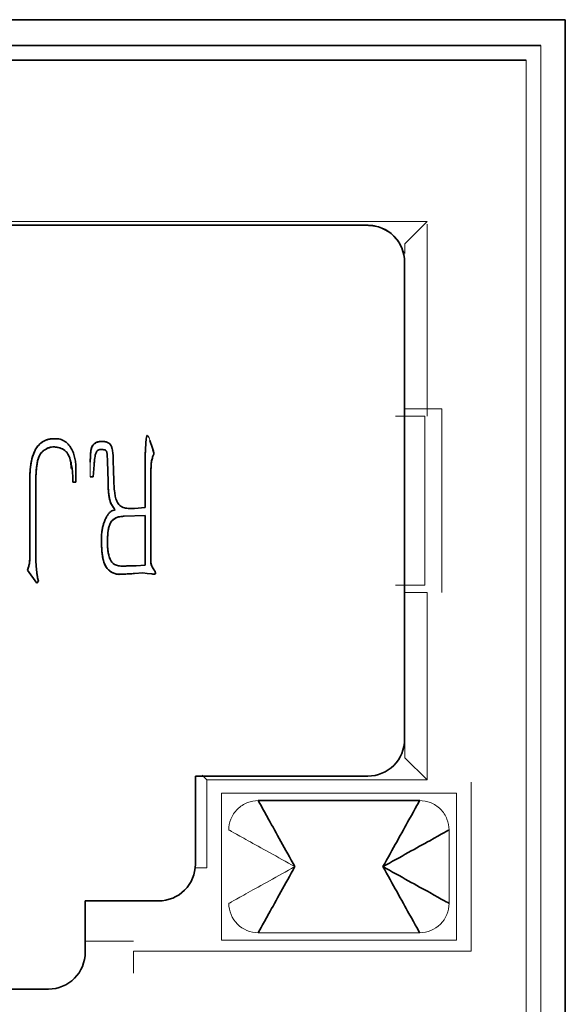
# Model space of a CAD drawing. Header units: millimetres. Extents: x 0 to 420, y 0 to 297.
# Tile 63 of 145: x 190.78 to 194.49, y 241.17 to 247.87. Entities that reach past the tile are written whole.
import ezdxf

# ---------------------------------------------------------------- set-up
doc = ezdxf.new("R2010")
doc.units = ezdxf.units.MM

msp = doc.modelspace()

# ---------------------------------------------------------------- linework, layer by layer
at = {"color": 7, "linetype": 'Continuous', "lineweight": 35}
for p, q in [((194.4946, 247.8743), (177.4946, 247.8743)), ((194.4946, 240.5743), (194.4946, 247.8743)), ((186.1277, 247.6993), (194.3277, 247.6993)), ((194.2277, 247.5993), (186.2277, 247.5993)), ((193.1499, 246.4743), (187.2999, 246.4743)), ((193.3999, 242.9743), (193.3999, 246.2243)), ((193.3999, 246.2243), (193.3999, 246.2243)), ((193.4027, 245.2243), (193.4027, 245.2243)), ((191.6649, 245.0083), (191.6822, 244.9566)), ((191.6649, 245.0083), (191.6822, 244.9566)), ((191.6319, 244.5526), (191.6319, 244.892)), ((191.2852, 244.843), (191.278, 244.761)), ((191.3801, 244.7322), (191.3758, 244.866)), ((191.4161, 244.8733), (191.4176, 244.8042)), ((191.4161, 244.8733), (191.4176, 244.8042)), ((190.8476, 244.2562), (190.8476, 244.7582)), ((191.161, 244.7625), (191.1597, 244.7264)), ((191.161, 244.8127), (191.161, 244.7625)), ((191.161, 244.8127), (191.161, 244.7625)), ((191.2592, 244.761), (191.278, 244.761)), ((191.4176, 244.8042), (191.419, 244.7337)), ((191.6707, 244.7552), (191.6707, 244.1929)), ((191.6707, 244.7552), (191.6707, 244.1929)), ((190.8878, 244.7394), (190.8878, 244.2246)), ((191.141, 244.7264), (191.1597, 244.7264)), ((191.5614, 244.5468), (191.6319, 244.5526)), ((191.4276, 244.5381), (191.406, 244.5296)), ((191.4909, 244.4935), (191.6332, 244.4993)), ((191.6332, 244.4993), (191.6319, 244.1599)), ((191.6319, 244.1599), (191.5714, 244.1569)), ((190.8951, 244.0375), (190.8318, 244.1253)), ((191.6174, 244.1081), (191.5614, 244.1038)), ((191.6477, 244.1038), (191.6174, 244.1081)), ((191.6477, 244.1038), (191.6779, 244.1008)), ((191.6952, 244.1268), (191.6807, 244.1483)), ((191.6952, 244.1268), (191.6807, 244.1483)), ((190.8951, 244.0375), (190.9066, 244.052)), ((190.8951, 244.0375), (190.9066, 244.052)), ((190.9066, 244.052), (190.9008, 244.075)), ((190.9066, 244.052), (190.9008, 244.075)), ((193.3999, 242.9743), (193.3999, 242.9743)), ((193.5527, 242.6993), (193.4027, 242.8493)), ((191.9749, 242.1243), (191.9749, 242.7243)), ((191.9749, 242.7243), (193.1499, 242.7243)), ((192.0527, 242.6993), (192.0222, 242.7298)), ((193.1499, 242.7243), (193.1499, 242.7243)), ((192.1527, 242.6077), (192.1527, 242.6077)), ((192.4027, 242.5577), (193.5027, 242.5577)), ((191.9749, 242.1243), (191.9749, 242.1243)), ((191.2249, 241.5243), (191.2249, 241.8743)), ((191.2249, 241.8743), (191.7249, 241.8743)), ((191.7249, 241.8743), (191.7249, 241.8743)), ((191.2249, 241.5243), (191.2249, 241.5243)), ((189.4749, 241.2743), (190.9749, 241.2743)), ((190.9749, 241.2743), (190.9749, 241.2743))]:
    msp.add_line(p, q, dxfattribs=at)
at = {"color": 142, "linetype": 'Continuous', "lineweight": 18, "true_color": 0x0080c0}
for p, q in [((194.3277, 247.6993), (194.3277, 240.8493)), ((194.2277, 240.8493), (194.2277, 247.5993)), ((186.9027, 246.4993), (193.5527, 246.4993)), ((193.5527, 246.4993), (193.4027, 246.3493)), ((193.5527, 245.1743), (193.5527, 246.4827)), ((193.4027, 246.3493), (193.4027, 246.2814)), ((193.4027, 245.2243), (193.5527, 245.2243)), ((193.5527, 245.2243), (193.6527, 245.2243)), ((193.6527, 245.2243), (193.6527, 243.9743)), ((193.3389, 245.1743), (193.5378, 245.1743)), ((193.5378, 245.1743), (193.5378, 244.0243)), ((191.2592, 244.761), (191.2592, 244.8617)), ((191.2852, 244.843), (191.278, 244.761)), ((191.161, 244.7625), (191.1597, 244.7264)), ((191.4176, 244.8042), (191.419, 244.7337)), ((193.5378, 244.0243), (193.3389, 244.0243)), ((193.4027, 243.9743), (193.4027, 242.8493)), ((193.4027, 243.9743), (193.5527, 243.9743)), ((193.4027, 243.9743), (193.4027, 243.9743)), ((193.5527, 243.9743), (193.5527, 242.6993)), ((193.6527, 243.9743), (193.6527, 243.9743)), ((192.0527, 242.6993), (192.0527, 242.0993)), ((193.5527, 242.6993), (192.0527, 242.6993)), ((193.8527, 241.5327), (193.8527, 242.6827)), ((192.1527, 241.6077), (192.1527, 242.6077)), ((192.1527, 242.6077), (193.7527, 242.6077)), ((193.7527, 242.6077), (193.7527, 241.6077)), ((193.7027, 242.3577), (193.7027, 241.8577)), ((192.0527, 242.0993), (191.9749, 242.0993)), ((193.7527, 241.6077), (192.1527, 241.6077)), ((193.5027, 241.6577), (192.4027, 241.6577)), ((191.5527, 241.5993), (191.2249, 241.5993)), ((191.5527, 241.3827), (191.5527, 241.5327)), ((191.5527, 241.5327), (193.8527, 241.5327))]:
    msp.add_line(p, q, dxfattribs=at)
for centre, radius, start, end in [((191.3504, 250.5444), 6.3913, 271.03946, 271.98153), ((192.4027, 241.8577), 0.2, 179.99999, 270), ((193.5027, 241.8577), 0.2, 270, 0.00001)]:
    msp.add_arc(centre, radius, start, end, dxfattribs=at)
at = {"color": 7, "linetype": 'Continuous', "lineweight": 35}
for points, knots in [([(193.3999, 246.2243), (193.3999, 246.2897), (193.373, 246.3548), (193.2804, 246.4473), (193.2154, 246.4743), (193.1499, 246.4743)], [0, 0, 0, 0, 0.5, 0.5, 1, 1, 1, 1]), ([(193.3999, 246.2243), (193.3995, 246.2351), (193.3987, 246.2568), (193.3921, 246.289), (193.38, 246.3251), (193.3593, 246.364), (193.3177, 246.4146), (193.2618, 246.4522), (193.2069, 246.4686), (193.1746, 246.4736), (193.1582, 246.4741), (193.1499, 246.4743)], [0, 0, 0, 0, 0.08306, 0.166059, 0.250417, 0.37408, 0.500642, 0.749639, 0.87474, 0.936669, 1, 1, 1, 1]), ([(190.8476, 244.7582), (190.8484, 244.7811), (190.8501, 244.8238), (190.8602, 244.8827), (190.8764, 244.9317), (190.8992, 244.9708), (190.9292, 244.9995), (190.9662, 245.0175), (190.9932, 245.02), (191.0072, 245.0213)], [0, 0, 0, 0, 0.200362, 0.372872, 0.520666, 0.648707, 0.764525, 0.878109, 1, 1, 1, 1]), ([(190.8476, 244.7582), (190.8478, 244.7716), (190.8482, 244.7973), (190.8522, 244.8343), (190.8579, 244.8685), (190.8657, 244.9004), (190.8767, 244.931), (190.8902, 244.9544), (190.9025, 244.9718), (190.9122, 244.9828), (190.9222, 244.992), (190.935, 245.0012), (190.9504, 245.0094), (190.9681, 245.017), (190.987, 245.0207), (191, 245.0211), (191.0072, 245.0213)], [0, 0, 0, 0, 0.116476, 0.224183, 0.324051, 0.418519, 0.51042, 0.606354, 0.652929, 0.69592, 0.734492, 0.770414, 0.833327, 0.886107, 0.937965, 1, 1, 1, 1]), ([(191.0072, 245.0213), (191.0133, 245.0215), (191.0256, 245.0218), (191.0502, 245.0195), (191.0913, 245.0051), (191.1264, 244.967), (191.1463, 244.9222), (191.1551, 244.8863), (191.1605, 244.8497), (191.1608, 244.8251), (191.161, 244.8127)], [0, 0, 0, 0, 0.062713, 0.12544, 0.250525, 0.498558, 0.623851, 0.749243, 0.874588, 1, 1, 1, 1]), ([(191.6319, 244.892), (191.6325, 244.9032), (191.6337, 244.9235), (191.6354, 244.9508), (191.6367, 244.9721), (191.6377, 244.9914), (191.6391, 245.01), (191.6411, 245.0256), (191.6432, 245.0358), (191.6443, 245.0401), (191.6457, 245.0435), (191.6472, 245.043), (191.6477, 245.0429)], [0, 0, 0, 0, 0.21787, 0.396935, 0.534344, 0.632866, 0.775996, 0.896297, 0.943034, 0.973292, 0.990204, 1, 1, 1, 1]), ([(191.0144, 244.9653), (191.0083, 244.9653), (190.996, 244.9654), (190.9721, 244.9593), (190.9451, 244.9446), (190.9174, 244.9196), (190.9038, 244.8874), (190.8978, 244.8562), (190.8906, 244.8079), (190.889, 244.7688), (190.8878, 244.7394)], [0, 0, 0, 0, 0.062635, 0.125142, 0.250164, 0.37482, 0.49955, 0.599627, 0.699727, 1, 1, 1, 1]), ([(191.0144, 244.9653), (191.0073, 244.9653), (190.9931, 244.9653), (190.9724, 244.9588), (190.9534, 244.9487), (190.9355, 244.9365), (190.9205, 244.9207), (190.9111, 244.9044), (190.9053, 244.8889), (190.9013, 244.8744), (190.8981, 244.8571), (190.8948, 244.8374), (190.8924, 244.8154), (190.8902, 244.7916), (190.8888, 244.7661), (190.8882, 244.7485), (190.8878, 244.7394)], [0, 0, 0, 0, 0.072029, 0.144693, 0.219116, 0.292099, 0.36509, 0.43999, 0.482769, 0.534074, 0.594069, 0.66252, 0.738592, 0.820299, 0.906919, 1, 1, 1, 1]), ([(191.141, 244.7264), (191.1408, 244.7391), (191.1405, 244.7644), (191.1377, 244.8023), (191.1326, 244.84), (191.1236, 244.8769), (191.1127, 244.9067), (191.0999, 244.9288), (191.0798, 244.9474), (191.0553, 244.9583), (191.0307, 244.9642), (191.0198, 244.9649), (191.0144, 244.9653)], [0, 0, 0, 0, 0.125096, 0.250154, 0.375252, 0.500335, 0.625293, 0.687764, 0.750219, 0.892809, 0.946346, 1, 1, 1, 1]), ([(191.1299, 244.8189), (191.1286, 244.8383), (191.1262, 244.8768), (191.1084, 244.92), (191.0808, 244.9466), (191.0518, 244.9606), (191.0267, 244.9638), (191.0144, 244.9653)], [0, 0, 0, 0, 0.2780802, 0.5528627, 0.6385779, 0.8230147, 1, 1, 1, 1]), ([(191.2592, 244.8617), (191.2594, 244.8788), (191.2597, 244.9057), (191.2628, 244.9396), (191.2686, 244.9645), (191.2822, 244.9854), (191.3046, 244.9992), (191.3303, 245.0026), (191.3473, 245.0018), (191.3558, 245.0013)], [0, 0, 0, 0, 0.25056, 0.395058, 0.500837, 0.624408, 0.74993, 0.874746, 1, 1, 1, 1]), ([(191.2592, 244.8617), (191.2593, 244.8713), (191.2595, 244.8888), (191.2605, 244.9128), (191.262, 244.9324), (191.2645, 244.9478), (191.268, 244.9603), (191.2729, 244.9707), (191.2789, 244.9798), (191.2865, 244.9869), (191.2946, 244.9928), (191.3035, 244.9971), (191.3129, 245.0001), (191.3255, 245.0018), (191.3399, 245.0022), (191.3509, 245.0016), (191.3558, 245.0013)], [0, 0, 0, 0, 0.139685, 0.257582, 0.352798, 0.426824, 0.486528, 0.542948, 0.594697, 0.645557, 0.694145, 0.741694, 0.789821, 0.838319, 0.928013, 1, 1, 1, 1]), ([(191.3558, 245.0013), (191.3595, 245.001), (191.367, 245.0003), (191.3794, 244.9959), (191.3923, 244.9874), (191.4023, 244.9711), (191.4098, 244.9487), (191.4143, 244.9152), (191.4154, 244.889), (191.4161, 244.8733)], [0, 0, 0, 0, 0.071483, 0.143014, 0.249732, 0.358134, 0.499641, 0.699009, 1, 1, 1, 1]), ([(191.6822, 244.9566), (191.6849, 244.9486), (191.689, 244.9367), (191.6945, 244.9213), (191.6906, 244.9133), (191.6855, 244.9016), (191.6799, 244.8833), (191.6754, 244.8638), (191.6741, 244.8466), (191.6729, 244.8295), (191.6725, 244.8109), (191.6719, 244.7938), (191.6715, 244.7809), (191.6711, 244.7681), (191.6708, 244.7595), (191.6707, 244.7552)], [0, 0, 0, 0, 0.125068, 0.187127, 0.223114, 0.249815, 0.374753, 0.499773, 0.541455, 0.624823, 0.749891, 0.812421, 0.874953, 0.937484, 1, 1, 1, 1]), ([(191.6822, 244.9566), (191.6838, 244.9519), (191.6867, 244.9436), (191.6905, 244.9331), (191.6925, 244.9258), (191.6935, 244.92), (191.691, 244.9141), (191.6875, 244.9063), (191.6834, 244.8955), (191.68, 244.8826), (191.6769, 244.8694), (191.675, 244.8583), (191.6742, 244.848), (191.6733, 244.8363), (191.6728, 244.8206), (191.6722, 244.8022), (191.6715, 244.7844), (191.6713, 244.7701), (191.6707, 244.761), (191.6707, 244.7566), (191.6707, 244.7552)], [0, 0, 0, 0, 0.072331, 0.126985, 0.163383, 0.182125, 0.211268, 0.252986, 0.309309, 0.378111, 0.448156, 0.505832, 0.542186, 0.599255, 0.6759, 0.772194, 0.86642, 0.935789, 0.980337, 1, 1, 1, 1]), ([(191.3355, 244.948), (191.3314, 244.9482), (191.3238, 244.9486), (191.3127, 244.945), (191.3037, 244.9368), (191.2975, 244.9243), (191.2928, 244.9088), (191.2901, 244.89), (191.2875, 244.8679), (191.286, 244.8518), (191.2852, 244.843)], [0, 0, 0, 0, 0.092737, 0.173501, 0.259962, 0.364085, 0.490142, 0.630276, 0.797345, 1, 1, 1, 1]), ([(191.3758, 244.866), (191.3757, 244.8732), (191.3754, 244.8913), (191.3747, 244.912), (191.3721, 244.9272), (191.3706, 244.9339), (191.3676, 244.9398), (191.3613, 244.945), (191.35, 244.9473), (191.3411, 244.9478), (191.3355, 244.948)], [0, 0, 0, 0, 0.20003, 0.499458, 0.572578, 0.62603, 0.689057, 0.750363, 0.845701, 1, 1, 1, 1]), ([(191.4276, 244.5381), (191.4237, 244.5437), (191.414, 244.5577), (191.3945, 244.586), (191.3865, 244.6293), (191.3811, 244.6798), (191.3804, 244.7139), (191.3801, 244.7322)], [0, 0, 0, 0, 0.1000932, 0.2501658, 0.4996344, 0.7319207, 1, 1, 1, 1]), ([(191.4276, 244.5381), (191.4233, 244.5442), (191.4156, 244.5554), (191.4045, 244.5716), (191.3958, 244.5888), (191.3903, 244.6099), (191.386, 244.6354), (191.3828, 244.665), (191.3803, 244.6978), (191.3801, 244.7205), (191.3801, 244.7322)], [0, 0, 0, 0, 0.110154, 0.199774, 0.286942, 0.392173, 0.518123, 0.666031, 0.829034, 1, 1, 1, 1]), ([(191.419, 244.7337), (191.4205, 244.7104), (191.4227, 244.6754), (191.4285, 244.6289), (191.4394, 244.5954), (191.4552, 244.5704), (191.4745, 244.5566), (191.4967, 244.5488), (191.5264, 244.5456), (191.5497, 244.5464), (191.5614, 244.5468)], [0, 0, 0, 0, 0.250209, 0.375283, 0.500219, 0.624897, 0.683631, 0.749931, 0.874914, 1, 1, 1, 1]), ([(191.3355, 244.3282), (191.3356, 244.3467), (191.3358, 244.3745), (191.3408, 244.4112), (191.3478, 244.4383), (191.3573, 244.4644), (191.3685, 244.4879), (191.3804, 244.5071), (191.3923, 244.5216), (191.4018, 244.5271), (191.406, 244.5296)], [0, 0, 0, 0, 0.250141, 0.37541, 0.500242, 0.628402, 0.750456, 0.852245, 0.934183, 1, 1, 1, 1]), ([(191.3858, 244.2259), (191.3841, 244.2338), (191.3807, 244.2494), (191.3773, 244.2772), (191.3762, 244.3124), (191.377, 244.3523), (191.3796, 244.3914), (191.3858, 244.4229), (191.3956, 244.4493), (191.4154, 244.4734), (191.449, 244.4905), (191.4769, 244.4925), (191.4909, 244.4935)], [0, 0, 0, 0, 0.0727, 0.14302, 0.25029, 0.388478, 0.500661, 0.600737, 0.675771, 0.750674, 0.875039, 1, 1, 1, 1]), ([(191.3858, 244.2259), (191.3843, 244.2324), (191.381, 244.2463), (191.3783, 244.269), (191.3765, 244.2947), (191.3766, 244.3222), (191.377, 244.3493), (191.3786, 244.3735), (191.3804, 244.3939), (191.3836, 244.4107), (191.3869, 244.4248), (191.3913, 244.4367), (191.3958, 244.4473), (191.4033, 244.4591), (191.4156, 244.4716), (191.4311, 244.4811), (191.4459, 244.4869), (191.4592, 244.4902), (191.4744, 244.4926), (191.4852, 244.4932), (191.4909, 244.4935)], [0, 0, 0, 0, 0.059856, 0.127831, 0.204292, 0.290121, 0.374063, 0.446676, 0.507406, 0.557162, 0.599103, 0.636908, 0.671056, 0.701921, 0.761268, 0.826367, 0.862611, 0.903319, 0.948997, 1, 1, 1, 1]), ([(191.5614, 244.1038), (191.5482, 244.1029), (191.5206, 244.1011), (191.4876, 244.0996), (191.4596, 244.0977), (191.4375, 244.0985), (191.4062, 244.1095), (191.3721, 244.135), (191.3498, 244.1805), (191.341, 244.2293), (191.336, 244.2786), (191.3357, 244.3117), (191.3355, 244.3282)], [0, 0, 0, 0, 0.100202, 0.209542, 0.250506, 0.312994, 0.375527, 0.499934, 0.624421, 0.749532, 0.874755, 1, 1, 1, 1]), ([(191.4628, 244.0981), (191.4624, 244.0981), (191.4573, 244.0979), (191.4476, 244.0978), (191.4338, 244.1004), (191.4203, 244.1046), (191.4073, 244.1108), (191.3951, 244.1186), (191.3839, 244.1279), (191.374, 244.1384), (191.3653, 244.1506), (191.3577, 244.1647), (191.3517, 244.1814), (191.3463, 244.2005), (191.3425, 244.2223), (191.3393, 244.2461), (191.337, 244.2718), (191.3358, 244.2994), (191.3356, 244.3184), (191.3355, 244.3282)], [0.2490087, 0.2490087, 0.2490087, 0.2490087, 0.2524912, 0.2874305, 0.3223326, 0.3578582, 0.3941599, 0.4311357, 0.4674016, 0.5035239, 0.5405114, 0.5801892, 0.6244118, 0.6746151, 0.7303795, 0.7911129, 0.8564143, 0.9258221, 1, 1, 1, 1]), ([(190.8318, 244.1253), (190.8332, 244.1307), (190.8361, 244.1413), (190.8412, 244.1565), (190.8451, 244.1727), (190.8467, 244.1923), (190.8473, 244.2205), (190.8475, 244.2426), (190.8476, 244.2562)], [0, 0, 0, 0, 0.124998, 0.249996, 0.361401, 0.500006, 0.69382, 1, 1, 1, 1]), ([(190.8318, 244.1253), (190.8331, 244.1302), (190.8355, 244.1391), (190.8398, 244.1518), (190.8433, 244.1647), (190.8455, 244.1772), (190.8465, 244.1912), (190.847, 244.2077), (190.8474, 244.23), (190.8475, 244.2468), (190.8476, 244.2562)], [0, 0, 0, 0, 0.113397, 0.209401, 0.302513, 0.414996, 0.495558, 0.620925, 0.78799, 1, 1, 1, 1]), ([(190.8878, 244.2246), (190.8879, 244.2121), (190.888, 244.187), (190.8912, 244.1468), (190.8943, 244.1093), (190.899, 244.0846), (190.9008, 244.075)], [0, 0, 0, 0, 0.250034, 0.500084, 0.805343, 1, 1, 1, 1]), ([(191.4664, 244.1541), (191.4611, 244.1547), (191.4512, 244.1558), (191.4372, 244.1593), (191.4251, 244.1648), (191.4144, 244.1717), (191.405, 244.181), (191.3976, 244.1936), (191.3906, 244.2086), (191.3875, 244.2199), (191.3858, 244.2259)], [0, 0, 0, 0, 0.133579, 0.255382, 0.366563, 0.471148, 0.57883, 0.701051, 0.840587, 1, 1, 1, 1]), ([(191.4664, 244.1541), (191.4615, 244.1546), (191.4517, 244.1557), (191.4327, 244.1604), (191.4121, 244.1713), (191.3986, 244.191), (191.3905, 244.2089), (191.3874, 244.2202), (191.3858, 244.2259)], [0, 0, 0, 0, 0.125276, 0.250538, 0.499767, 0.699361, 0.849648, 1, 1, 1, 1]), ([(191.5714, 244.1569), (191.5644, 244.1567), (191.551, 244.1563), (191.5322, 244.1556), (191.5156, 244.1552), (191.5014, 244.1547), (191.4894, 244.1545), (191.4796, 244.1544), (191.4722, 244.1541), (191.4681, 244.1541), (191.4664, 244.1541)], [0, 0, 0, 0, 0.200828, 0.38139, 0.53757, 0.673482, 0.789075, 0.880341, 0.951337, 1, 1, 1, 1]), ([(191.6707, 244.1929), (191.6709, 244.1867), (191.6713, 244.1759), (191.6748, 244.1608), (191.6788, 244.1524), (191.6807, 244.1483)], [0, 0, 0, 0, 0.400186, 0.706002, 1, 1, 1, 1]), ([(191.6707, 244.1929), (191.6708, 244.189), (191.6709, 244.1851), (191.6712, 244.1813), (191.6715, 244.1774), (191.6722, 244.1736), (191.6729, 244.1698), (191.6737, 244.166), (191.6745, 244.1622), (191.6758, 244.1586), (191.6771, 244.155), (191.6789, 244.1517), (191.6807, 244.1483)], [0, 0, 0, 0, 0.2515, 0.2515, 0.2515, 0.503, 0.503, 0.503, 0.7545, 0.7545, 0.7545, 1, 1, 1, 1]), ([(191.6952, 244.1268), (191.6974, 244.123), (191.7007, 244.1173), (191.7031, 244.1094), (191.7042, 244.1011), (191.6914, 244.098), (191.6834, 244.0997), (191.6779, 244.1008)], [0, 0, 0, 0, 0.252153, 0.3771, 0.501905, 0.663932, 1, 1, 1, 1]), ([(191.6952, 244.1268), (191.6973, 244.123), (191.6995, 244.1192), (191.7012, 244.1152), (191.702, 244.1132), (191.7026, 244.1111), (191.703, 244.109), (191.7034, 244.1068), (191.7039, 244.1044), (191.7028, 244.1025), (191.7022, 244.1016), (191.7013, 244.1008), (191.7003, 244.1004), (191.6993, 244.0999), (191.6982, 244.0996), (191.6971, 244.0995), (191.6949, 244.0992), (191.6927, 244.0992), (191.6906, 244.0992), (191.6863, 244.0993), (191.6821, 244.1001), (191.6779, 244.1008)], [0, 0, 0, 0, 0.2515, 0.2515, 0.2515, 0.37725, 0.37725, 0.37725, 0.503, 0.503, 0.503, 0.565875, 0.565875, 0.565875, 0.62875, 0.62875, 0.62875, 0.7545, 0.7545, 0.7545, 0.9999999, 0.9999999, 0.9999999, 0.9999999]), ([(193.1499, 242.7243), (193.2154, 242.7243), (193.2804, 242.7512), (193.373, 242.8438), (193.3999, 242.9088), (193.3999, 242.9743)], [0, 0, 0, 0, 0.5, 0.5, 1, 1, 1, 1]), ([(192.6527, 242.1077), (192.5873, 242.2255), (192.5222, 242.3426), (192.4297, 242.5092), (192.4027, 242.5577), (192.4027, 242.5577)], [0, 0, 0, 0, 0.5, 0.5, 1, 1, 1, 1]), ([(193.5027, 242.5577), (193.5027, 242.5577), (193.4758, 242.5092), (193.3832, 242.3426), (193.3182, 242.2255), (193.2527, 242.1077)], [0, 0, 0, 0, 0.5, 0.5, 1, 1, 1, 1]), ([(193.2527, 242.1077), (193.3706, 242.1732), (193.4876, 242.2382), (193.6542, 242.3308), (193.7027, 242.3577), (193.7027, 242.3577)], [0, 0, 0, 0, 0.5, 0.5, 1, 1, 1, 1]), ([(191.7249, 241.8743), (191.7904, 241.8743), (191.8554, 241.9012), (191.948, 241.9938), (191.9749, 242.0588), (191.9749, 242.1243)], [0, 0, 0, 0, 0.5, 0.5, 1, 1, 1, 1]), ([(192.4027, 241.6577), (192.4027, 241.6577), (192.4297, 241.7062), (192.5222, 241.8728), (192.5873, 241.9899), (192.6527, 242.1077)], [0, 0, 0, 0, 0.5, 0.5, 1, 1, 1, 1]), ([(193.2527, 242.1077), (193.3182, 241.9899), (193.3832, 241.8728), (193.4758, 241.7062), (193.5027, 241.6577), (193.5027, 241.6577)], [0, 0, 0, 0, 0.5, 0.5, 1, 1, 1, 1]), ([(193.7027, 241.8577), (193.7027, 241.8577), (193.6542, 241.8847), (193.4876, 241.9772), (193.3706, 242.0423), (193.2527, 242.1077)], [0, 0, 0, 0, 0.5, 0.5, 1, 1, 1, 1]), ([(190.9749, 241.2743), (191.0404, 241.2743), (191.1054, 241.3012), (191.198, 241.3938), (191.2249, 241.4588), (191.2249, 241.5243)], [0, 0, 0, 0, 0.5, 0.5, 1, 1, 1, 1])]:
    msp.add_open_spline(points, degree=3, knots=knots, dxfattribs=at)
at = {"color": 142, "linetype": 'Continuous', "lineweight": 18, "true_color": 0x0080c0}
for points, knots in [([(191.0072, 245.0213), (191.0142, 245.0215), (191.0282, 245.0219), (191.049, 245.0193), (191.0691, 245.0126), (191.0885, 245.0024), (191.1068, 244.9871), (191.123, 244.9675), (191.1367, 244.9446), (191.1466, 244.9196), (191.153, 244.8942), (191.1581, 244.8686), (191.1606, 244.8415), (191.1608, 244.8227), (191.161, 244.8127)], [0, 0, 0, 0, 0.071448, 0.142079, 0.211917, 0.28553, 0.363984, 0.451583, 0.543174, 0.634171, 0.723802, 0.809012, 0.898921, 1, 1, 1, 1]), ([(191.6319, 244.892), (191.6332, 244.9125), (191.6353, 244.9483), (191.6375, 244.9878), (191.6392, 245.0109), (191.6406, 245.0215), (191.642, 245.0309), (191.6438, 245.0372), (191.645, 245.0419), (191.647, 245.0426), (191.6477, 245.0429)], [0, 0, 0, 0, 0.401819, 0.703275, 0.776021, 0.853581, 0.915411, 0.959443, 0.986391, 1, 1, 1, 1]), ([(191.6477, 245.0429), (191.6492, 245.0422), (191.6523, 245.0409), (191.6553, 245.0369), (191.6576, 245.0325), (191.6605, 245.0264), (191.6634, 245.0183), (191.6644, 245.0117), (191.6649, 245.0083)], [0, 0, 0, 0, 0.122159, 0.247936, 0.360078, 0.499099, 0.746528, 1, 1, 1, 1]), ([(191.6477, 245.0429), (191.6493, 245.0424), (191.6509, 245.0418), (191.6522, 245.0407), (191.6535, 245.0396), (191.6545, 245.0382), (191.6553, 245.0367), (191.657, 245.0337), (191.6585, 245.0307), (191.6598, 245.0276), (191.6612, 245.0245), (191.6624, 245.0213), (191.6633, 245.0181), (191.6642, 245.0149), (191.6646, 245.0116), (191.6649, 245.0083)], [0, 0, 0, 0, 0.12575, 0.12575, 0.12575, 0.2515, 0.2515, 0.2515, 0.503, 0.503, 0.503, 0.7545, 0.7545, 0.7545, 1, 1, 1, 1]), ([(191.3558, 245.0013), (191.3592, 245.001), (191.3658, 245.0005), (191.3748, 244.9975), (191.3829, 244.9937), (191.3899, 244.9885), (191.3958, 244.9816), (191.4007, 244.9731), (191.4049, 244.963), (191.4086, 244.951), (191.4116, 244.9363), (191.4135, 244.9184), (191.4153, 244.897), (191.4158, 244.8816), (191.4161, 244.8733)], [0, 0, 0, 0, 0.06546, 0.124955, 0.180634, 0.234762, 0.290392, 0.351661, 0.420781, 0.498682, 0.591305, 0.705777, 0.84153, 1, 1, 1, 1]), ([(191.3355, 244.948), (191.3328, 244.9482), (191.3273, 244.9484), (191.3164, 244.947), (191.3044, 244.9388), (191.2973, 244.9238), (191.292, 244.9057), (191.2887, 244.8785), (191.2866, 244.8568), (191.2852, 244.843)], [0, 0, 0, 0, 0.06274, 0.125252, 0.249396, 0.374371, 0.499465, 0.68178, 1, 1, 1, 1]), ([(191.3758, 244.866), (191.3757, 244.8735), (191.3754, 244.8879), (191.375, 244.9082), (191.3727, 244.9249), (191.3699, 244.9371), (191.3637, 244.9434), (191.3565, 244.9463), (191.3469, 244.9477), (191.3396, 244.9479), (191.3355, 244.948)], [0, 0, 0, 0, 0.206357, 0.399081, 0.559703, 0.678399, 0.731197, 0.798034, 0.887843, 1, 1, 1, 1]), ([(191.419, 244.7337), (191.4196, 244.7244), (191.4207, 244.7048), (191.4232, 244.6751), (191.426, 244.6463), (191.431, 244.621), (191.4384, 244.5997), (191.4483, 244.5815), (191.4604, 244.5664), (191.4755, 244.556), (191.4933, 244.5502), (191.5135, 244.547), (191.5365, 244.5458), (191.5528, 244.5465), (191.5614, 244.5468)], [0, 0, 0, 0, 0.098915, 0.210169, 0.318693, 0.407911, 0.485256, 0.559686, 0.628142, 0.689863, 0.753516, 0.825931, 0.908078, 1, 1, 1, 1]), ([(191.3355, 244.3282), (191.3356, 244.3376), (191.3357, 244.3551), (191.3369, 244.3795), (191.3392, 244.4002), (191.3433, 244.4221), (191.3503, 244.4456), (191.3601, 244.4707), (191.371, 244.4924), (191.3812, 244.5078), (191.3895, 244.5175), (191.395, 244.5233), (191.4005, 244.5272), (191.4043, 244.5288), (191.406, 244.5296)], [0, 0, 0, 0, 0.126786, 0.237381, 0.330182, 0.407408, 0.538406, 0.661283, 0.771239, 0.867398, 0.908962, 0.944275, 0.974645, 1, 1, 1, 1]), ([(190.8878, 244.2246), (190.8879, 244.2139), (190.8879, 244.1932), (190.8898, 244.1633), (190.8921, 244.1357), (190.8944, 244.1142), (190.8965, 244.0988), (190.8976, 244.0893), (190.8991, 244.0815), (190.9003, 244.077), (190.9008, 244.075)], [0, 0, 0, 0, 0.213958, 0.412635, 0.597479, 0.767083, 0.842827, 0.907148, 0.959108, 1, 1, 1, 1]), ([(192.4027, 242.5577), (192.3792, 242.5577), (192.3537, 242.5534), (192.3045, 242.5339), (192.2808, 242.5187), (192.2418, 242.4796), (192.2265, 242.456), (192.207, 242.4067), (192.2027, 242.3813), (192.2027, 242.3577)], [0, 0, 0, 0, 0.25, 0.25, 0.5, 0.5, 0.75, 0.75, 1, 1, 1, 1]), ([(193.7027, 242.3577), (193.7027, 242.3813), (193.6984, 242.4067), (193.6789, 242.456), (193.6637, 242.4796), (193.6246, 242.5187), (193.601, 242.5339), (193.5517, 242.5534), (193.5263, 242.5577), (193.5027, 242.5577)], [0, 0, 0, 0, 0.25, 0.25, 0.5, 0.5, 0.75, 0.75, 1, 1, 1, 1]), ([(192.2027, 242.3577), (192.2027, 242.3577), (192.2144, 242.3512), (192.2595, 242.3262), (192.2929, 242.3076), (192.3762, 242.2614), (192.4261, 242.2336), (192.5349, 242.1732), (192.5938, 242.1404), (192.6527, 242.1077)], [6.283185, 6.283185, 6.283185, 6.283185, 6.675884, 6.675884, 7.068583, 7.068583, 7.461283, 7.461283, 7.853982, 7.853982, 7.853982, 7.853982]), ([(192.2027, 241.8577), (192.2027, 241.8577), (192.2144, 241.8642), (192.2595, 241.8893), (192.2929, 241.9078), (192.3762, 241.9541), (192.4261, 241.9818), (192.5349, 242.0423), (192.5938, 242.075), (192.6527, 242.1077)], [3.141593, 3.141593, 3.141593, 3.141593, 3.534292, 3.534292, 3.926991, 3.926991, 4.31969, 4.31969, 4.712389, 4.712389, 4.712389, 4.712389])]:
    msp.add_open_spline(points, degree=3, knots=knots, dxfattribs=at)

doc.saveas('drawing.dxf')
